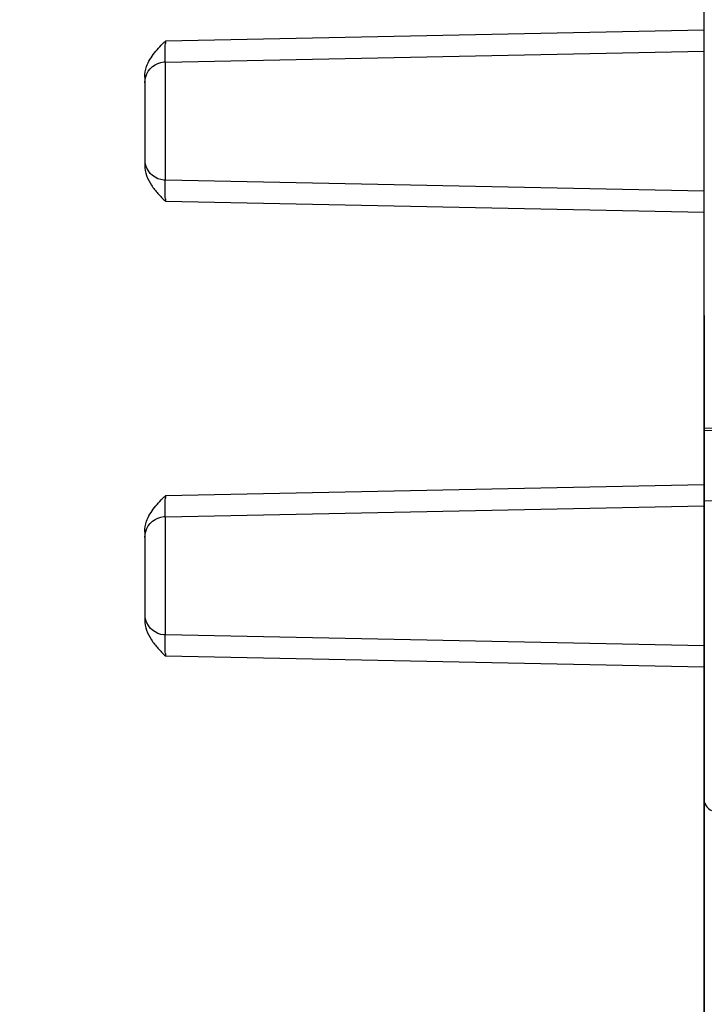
# Model space of a CAD drawing. Header units: millimetres. Extents: x 0 to 420, y 0 to 297.
# Tile 55 of 76: x 168 to 178, y 210 to 224. Entities that reach past the tile are written whole.
import ezdxf

# ---------------------------------------------------------------- set-up
doc = ezdxf.new("R2010")
doc.units = ezdxf.units.MM
doc.header["$LTSCALE"] = 23.1
doc.layers.get('0').update_dxf_attribs({"linetype": 'CONTINUOUS'})
doc.styles.get("Standard").update_dxf_attribs({"font": 'txt', "width": 0.85})
doc.dimstyles.new('DIMSTYLE_4', dxfattribs={"dimtxt": 3.5, "dimasz": 3.5, "dimexe": 1, "dimexo": 0.5, "dimgap": 0.875, "dimtad": 1, "dimdec": 4, "dimdsep": 46, "dimtxsty": 'STANDARD', "dimblk": '_FILLED', "dimblk1": '_FILLED', "dimblk2": '_FILLED', "dimcen": 0.09, "dimadec": 4, "dimazin": 2, "dimtp": 0.1, "dimtm": 0.1, "dimtfac": 1, "dimtdec": 4, "dimtofl": 0, "dimtmove": 0, "dimatfit": 3, "dimldrblk": '_FILLED', "dimfxl": 1, "dimtolj": 1, "dimarcsym": 0})
doc.dimstyles.new('DIMSTYLE_5', dxfattribs={"dimtxt": 3.5, "dimasz": 3.5, "dimexe": 1, "dimexo": 0.5, "dimgap": 0.875, "dimtad": 1, "dimdec": 4, "dimdsep": 46, "dimtxsty": 'STANDARD', "dimblk": '_FILLED', "dimblk1": '_FILLED', "dimblk2": '_FILLED', "dimcen": 0.09, "dimadec": 4, "dimazin": 2, "dimtp": 0.05, "dimtm": 0.05, "dimtfac": 1, "dimtdec": 4, "dimtofl": 0, "dimtmove": 0, "dimatfit": 3, "dimldrblk": '_FILLED', "dimfxl": 1, "dimtolj": 1, "dimarcsym": 0})
doc.dimstyles.new('DIMSTYLE_6', dxfattribs={"dimtxt": 3.5, "dimasz": 3.5, "dimexe": 1, "dimexo": 0.5, "dimgap": 0.875, "dimtad": 1, "dimdec": 1, "dimdsep": 46, "dimtxsty": 'STANDARD', "dimblk": '_FILLED', "dimblk1": '_FILLED', "dimblk2": '_FILLED', "dimcen": 0.09, "dimadec": 4, "dimazin": 2, "dimtp": 0.2, "dimtm": 0.2, "dimtfac": 1, "dimtdec": 1, "dimtofl": 0, "dimtmove": 0, "dimatfit": 3, "dimldrblk": '_FILLED', "dimfxl": 1, "dimtolj": 1, "dimarcsym": 0})

# ---------------------------------------------------------------- blocks, each defined once
blk = doc.blocks.new('_FILLED')
at = {"color": 0, "linetype": 'BYBLOCK'}
blk.add_solid([(0, 0), (-1, 0.1429), (-1, -0.1429)], dxfattribs=at)
blk = doc.blocks.new('*D4')
at = {"color": 2, "linetype": 'CONTINUOUS'}
for p, q in [((168.122, 210.115), (168.122, 244.06)), ((183.622, 222.615), (183.622, 244.06)), ((168.122, 243.06), (163.122, 243.06)), ((163.122, 243.06), (175.872, 243.06)), ((188.622, 243.06), (175.872, 243.06)), ((183.622, 243.06), (188.622, 243.06))]:
    blk.add_line(p, q, dxfattribs=at)
at = {"color": 2, "linetype": 'CONTINUOUS', "xscale": 3.5, "yscale": 3.5, "zscale": 3.5}
blk.add_blockref('_FILLED', (168.122, 243.06), dxfattribs=at)
at = {"color": 2, "linetype": 'CONTINUOUS', "xscale": 3.5, "yscale": 3.5, "zscale": 3.5, "rotation": 180}
blk.add_blockref('_FILLED', (183.622, 243.06), dxfattribs=at)
at = {"color": 2, "linetype": 'CONTINUOUS', "insert": (175.872, 247.435), "char_height": 3.5, "width": 13.5, "attachment_point": 2, "line_spacing_factor": 0.9}
blk.add_mtext('15.5', dxfattribs=at)
blk = doc.blocks.new('*D5')
at = {"color": 2, "linetype": 'CONTINUOUS'}
for p, q in [((178.122, 219.888), (178.122, 189.727)), ((183.622, 217.865), (183.622, 189.727)), ((178.122, 190.727), (173.122, 190.727)), ((173.122, 190.727), (180.872, 190.727)), ((209.076, 190.727), (180.872, 190.727)), ((183.622, 190.727), (209.076, 190.727))]:
    blk.add_line(p, q, dxfattribs=at)
at = {"color": 2, "linetype": 'CONTINUOUS', "xscale": 3.5, "yscale": 3.5, "zscale": 3.5}
blk.add_blockref('_FILLED', (178.122, 190.727), dxfattribs=at)
at = {"color": 2, "linetype": 'CONTINUOUS', "xscale": 3.5, "yscale": 3.5, "zscale": 3.5, "rotation": 180}
blk.add_blockref('_FILLED', (183.622, 190.727), dxfattribs=at)
at = {"color": 2, "linetype": 'CONTINUOUS', "insert": (202.076, 195.102), "char_height": 3.5, "width": 10.5, "attachment_point": 1, "line_spacing_factor": 0.9}
blk.add_mtext('5.5', dxfattribs=at)
blk = doc.blocks.new('*D6')
at = {"color": 2, "linetype": 'CONTINUOUS'}
for p, q in [((62.072, 209.563), (62.072, 272.862)), ((183.622, 222.615), (183.622, 272.862)), ((62.072, 271.862), (122.847, 271.862)), ((183.622, 271.862), (122.847, 271.862))]:
    blk.add_line(p, q, dxfattribs=at)
at = {"color": 2, "linetype": 'CONTINUOUS', "xscale": 3.5, "yscale": 3.5, "zscale": 3.5, "rotation": 180}
blk.add_blockref('_FILLED', (62.072, 271.862), dxfattribs=at)
at = {"color": 2, "linetype": 'CONTINUOUS', "xscale": 3.5, "yscale": 3.5, "zscale": 3.5}
blk.add_blockref('_FILLED', (183.622, 271.862), dxfattribs=at)
at = {"color": 2, "linetype": 'CONTINUOUS', "insert": (122.847, 276.237), "char_height": 3.5, "width": 17.25, "attachment_point": 2, "line_spacing_factor": 0.9}
blk.add_mtext('121.6', dxfattribs=at)

msp = doc.modelspace()

# ---------------------------------------------------------------- linework, layer by layer
at = {"color": 7, "linetype": 'CONTINUOUS'}
for p, q in [((178.12194, 221.66499), (178.12194, 229.11542)), ((170.4159, 223.51054), (178.12194, 223.66585)), ((170.12196, 223.29395), (170.12194, 222.03689)), ((178.12194, 221.66499), (170.4159, 221.8203)), ((178.12194, 215.16499), (178.12194, 221.66489)), ((183.62194, 218.36542), (178.12194, 218.26942)), ((181.13066, 218.18835), (178.12194, 218.24087)), ((170.4159, 217.0106), (178.12194, 217.16591)), ((170.12196, 216.79401), (170.12194, 215.53689)), ((178.12194, 215.16499), (170.4159, 215.3203)), ((178.12194, 156.16499), (178.12194, 215.16489))]:
    msp.add_line(p, q, dxfattribs=at)
at = {"color": 9, "linetype": 'CONTINUOUS'}
for p, q in [((178.12194, 223.96581), (170.4167, 223.81051)), ((170.41932, 221.8203), (170.41932, 223.51279)), ((170.4167, 221.52033), (178.12194, 221.36504)), ((178.12194, 217.46587), (170.4167, 217.31057)), ((178.12194, 217.24102), (181.13066, 217.18851)), ((170.41932, 215.3203), (170.41932, 217.01285)), ((170.4167, 215.02033), (178.12194, 214.86504))]:
    msp.add_line(p, q, dxfattribs=at)
at = {"color": 7, "linetype": 'CONTINUOUS'}
for points in [[(170.17257, 223.38043), (170.19994, 223.41545), (170.23238, 223.44589), (170.26912, 223.47114), (170.30927, 223.4908), (170.35178, 223.50444), (170.39595, 223.51172), (170.41599, 223.51279)], [(170.12194, 223.21509), (170.12523, 223.25836), (170.13494, 223.30093), (170.1508, 223.34191), (170.17257, 223.38043)], [(170.41589, 221.82026), (170.39571, 221.82138), (170.35168, 221.82875), (170.30928, 221.84248), (170.26922, 221.86226), (170.23253, 221.88764), (170.20012, 221.91822), (170.17275, 221.95342), (170.15094, 221.99218), (170.13502, 222.03348), (170.12526, 222.07644)], [(170.17257, 216.88049), (170.19994, 216.91551), (170.23238, 216.94595), (170.26912, 216.9712), (170.30927, 216.99086), (170.35178, 217.0045), (170.39595, 217.01178), (170.41599, 217.01285)], [(170.12194, 216.71515), (170.12523, 216.75842), (170.13494, 216.80099), (170.1508, 216.84197), (170.17257, 216.88049)], [(170.41589, 215.32026), (170.39571, 215.32138), (170.35168, 215.32875), (170.30928, 215.34248), (170.26922, 215.36226), (170.23253, 215.38764), (170.20012, 215.41822), (170.17275, 215.45342), (170.15094, 215.49218), (170.13502, 215.53348), (170.12526, 215.57644)], [(178.12194, 212.93113), (178.12197, 212.93105), (178.12737, 212.91855), (178.13356, 212.9058), (178.14088, 212.89248), (178.1496, 212.87862), (178.15993, 212.86445), (178.17225, 212.85009), (178.18711, 212.83568), (178.20456, 212.82188), (178.22399, 212.8096)]]:
    msp.add_lwpolyline(points, dxfattribs=at)
at = {"color": 9, "linetype": 'CONTINUOUS'}
for centre, radius, start, end in [((181.35958, 223.57716), 10.94537, 178.778398, 178.960563), ((181.42543, 221.75489), 11.01123, 181.039338, 181.220578), ((181.35958, 217.07722), 10.94537, 178.778398, 178.960563), ((181.42543, 215.25489), 11.01123, 181.039338, 181.220578)]:
    msp.add_arc(centre, radius, start, end, dxfattribs=at)
at = {"color": 7, "linetype": 'CONTINUOUS'}
for points, knots in [([(170.12196, 223.29395), (170.12149, 223.34479), (170.14451, 223.47294), (170.25636, 223.64731), (170.36087, 223.75848), (170.4167, 223.81051)], [0, 0, 0, 0, 0.25004569, 0.62460703, 1, 1, 1, 1]), ([(170.12194, 222.03689), (170.12297, 221.98604), (170.14136, 221.8839), (170.21366, 221.74781), (170.30848, 221.62794), (170.37949, 221.55488), (170.4167, 221.52033)], [0, 0, 0, 0, 0.25012003, 0.49986807, 0.75029711, 1, 1, 1, 1]), ([(170.12196, 216.79401), (170.12149, 216.84485), (170.14451, 216.973), (170.25636, 217.14737), (170.36087, 217.25854), (170.4167, 217.31057)], [0, 0, 0, 0, 0.25004569, 0.62460703, 1, 1, 1, 1]), ([(170.12194, 215.53689), (170.12297, 215.48604), (170.14136, 215.3839), (170.21366, 215.24781), (170.30848, 215.12794), (170.37949, 215.05488), (170.4167, 215.02033)], [0, 0, 0, 0, 0.25012002, 0.49986807, 0.75029711, 1, 1, 1, 1])]:
    msp.add_open_spline(points, degree=3, knots=knots, dxfattribs=at)
at = {"color": 9, "linetype": 'CONTINUOUS'}
for points, knots in [([(170.41404, 223.61756), (170.41411, 223.62935), (170.41453, 223.68207), (170.41527, 223.73479), (170.41602, 223.77572)], [0, 0, 0, 0, 0.22352294, 1, 1, 1, 1]), ([(170.41409, 223.55069), (170.41404, 223.55536), (170.41389, 223.57765), (170.41395, 223.59994), (170.41404, 223.61756)], [0, 0, 0, 0, 0.20946747, 1, 1, 1, 1]), ([(170.41536, 223.51226), (170.41513, 223.5139), (170.4143, 223.52671), (170.41422, 223.53953), (170.41409, 223.55069)], [0, 0, 0, 0, 0.12954925, 1, 1, 1, 1]), ([(170.4159, 223.51053), (170.41573, 223.51053), (170.41552, 223.51135), (170.41543, 223.51182), (170.41536, 223.51226)], [0, 0, 0, 0, 0.27801985, 1, 1, 1, 1]), ([(170.41602, 221.55516), (170.4156, 221.57777), (170.41449, 221.65277), (170.41357, 221.72778), (170.41409, 221.78017)], [0, 0, 0, 0, 0.30154906, 1, 1, 1, 1]), ([(170.41409, 221.77997), (170.41415, 221.78578), (170.41447, 221.79548), (170.41424, 221.80914), (170.41565, 221.81492), (170.41502, 221.82028), (170.41589, 221.82026)], [0, 0, 0, 0, 0.43166381, 0.74601858, 0.93543295, 1, 1, 1, 1]), ([(170.41404, 217.11762), (170.41411, 217.12941), (170.41453, 217.18213), (170.41527, 217.23485), (170.41602, 217.27578)], [0, 0, 0, 0, 0.22352294, 1, 1, 1, 1]), ([(170.41409, 217.05075), (170.41404, 217.05542), (170.41389, 217.07771), (170.41395, 217.1), (170.41404, 217.11762)], [0, 0, 0, 0, 0.20946747, 1, 1, 1, 1]), ([(170.41536, 217.01232), (170.41513, 217.01396), (170.4143, 217.02677), (170.41422, 217.03959), (170.41409, 217.05075)], [0, 0, 0, 0, 0.12954925, 1, 1, 1, 1]), ([(170.4159, 217.01059), (170.41573, 217.01059), (170.41552, 217.01141), (170.41543, 217.01188), (170.41536, 217.01232)], [0, 0, 0, 0, 0.27801985, 1, 1, 1, 1]), ([(170.41602, 215.05516), (170.4156, 215.07777), (170.41449, 215.15277), (170.41357, 215.22778), (170.41409, 215.28017)], [0, 0, 0, 0, 0.30154906, 1, 1, 1, 1]), ([(170.41409, 215.27997), (170.41415, 215.28578), (170.41447, 215.29548), (170.41424, 215.30915), (170.41565, 215.31492), (170.41502, 215.32028), (170.41589, 215.32026)], [0, 0, 0, 0, 0.43166381, 0.74601858, 0.93543295, 1, 1, 1, 1])]:
    msp.add_open_spline(points, degree=3, knots=knots, dxfattribs=at)

# ---------------------------------------------------------------- dimensions: what is measured, and where the dimension line sits
at = {"color": 2, "linetype": 'CONTINUOUS'}
for base, p1, p2, dimstyle, picture, middle in [((183.6219375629, 271.8622419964), (62.0719375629, 209.0632948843), (183.6219375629, 222.1154225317), 'DIMSTYLE_6', '*D6', (122.3469433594, 271.8622419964)), ((183.62194, 243.0596), (168.12194, 209.61541), (183.62194, 222.11542), 'DIMSTYLE_4', '*D4', (175.37194, 243.0596))]:
    dim = msp.add_linear_dim(base=base, p1=p1, p2=p2, dimstyle=dimstyle, dxfattribs=at)
    dim.commit()
    dim.dimension.update_dxf_attribs({"geometry": picture, "text_midpoint": middle, "dimtype": 160})
dim = msp.add_linear_dim(base=(178.12194, 190.72701), p1=(183.62194, 218.36542), p2=(178.12194, 220.38841), angle=180, dimstyle='DIMSTYLE_5', dxfattribs=at)
dim.commit()
dim.dimension.update_dxf_attribs({"geometry": '*D5', "text_midpoint": (205.07557, 190.72701), "dimtype": 160})

doc.saveas('drawing.dxf')
